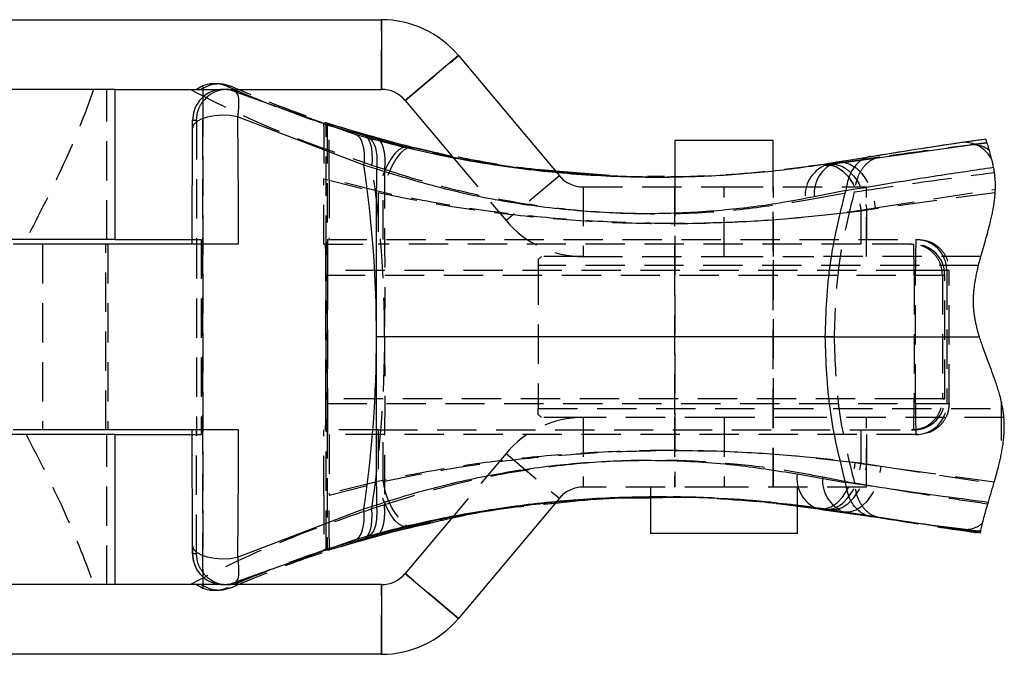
# Model space of a CAD drawing. Extents: x 35 to 398, y 5 to 289.
# Tile 3 of 10: x 162 to 194, y 9 to 30. Entities that reach past the tile are written whole.
import ezdxf

# ---------------------------------------------------------------- set-up
doc = ezdxf.new("R2010")
doc.units = 0
doc.linetypes.add('HIDDEN', pattern=[1.905, 1.27, -0.635])
doc.layers.get('0').update_dxf_attribs({"linetype": 'CONTINUOUS'})

msp = doc.modelspace()

# ---------------------------------------------------------------- linework, layer by layer
at = {"color": 7, "linetype": 'CONTINUOUS'}
for p, q in [((160.2224, 29.8357), (173.9624, 29.8357)), ((173.9624, 29.8357), (173.9624, 27.5857)), ((176.452, 28.6747), (174.7284, 27.2285)), ((176.452, 28.6747), (179.6024, 24.9203)), ((165.3634, 27.5857), (157.9516, 27.5857)), ((165.3634, 22.7357), (165.3634, 27.5857)), ((165.3634, 27.5857), (168.8592, 27.5857)), ((168.9634, 27.5857), (168.8592, 27.5857)), ((168.9634, 27.5857), (173.9624, 27.5857)), ((169.2481, 27.507), (173.1031, 26.142)), ((174.7284, 27.2285), (176.2589, 25.4045)), ((173.3924, 25.1401), (169.3144, 26.7024)), ((174.7794, 25.7073), (172.0934, 26.4599)), ((172.2852, 26.4599), (174.9559, 25.7073)), ((173.1031, 26.142), (173.5182, 26.0245)), ((183.4388, 25.9357), (183.4388, 24.7567)), ((186.6138, 25.9357), (183.4388, 25.9357)), ((186.6138, 24.9679), (186.6138, 25.9357)), ((189.2153, 25.2706), (192.9864, 25.7943)), ((173.8077, 25.007), (173.3924, 25.1401)), ((188.281, 25.1392), (188.4457, 25.1637)), ((188.6467, 25.2338), (189.767, 25.4194)), ((181.3386, 24.7992), (179.5834, 24.9429)), ((188.9597, 24.3181), (187.9413, 24.1145)), ((188.9571, 24.3048), (188.9597, 24.3181)), ((165.3634, 22.7357), (157.9516, 22.7357)), ((169.337, 22.5857), (162.0683, 22.5857)), ((165.3634, 22.7357), (167.85, 22.7357)), ((188.2945, 19.5857), (173.802, 19.5857)), ((188.2945, 19.5857), (193.2801, 19.5857)), ((169.337, 16.5857), (162.0683, 16.5857)), ((165.3634, 16.4357), (157.9516, 16.4357)), ((165.3634, 11.5857), (165.3634, 16.4357)), ((165.3634, 16.4357), (167.85, 16.4357)), ((187.3843, 15.1641), (188.9504, 14.8862)), ((188.9504, 14.8862), (188.9479, 14.8985)), ((182.6513, 14.4096), (182.6513, 13.2357)), ((169.3144, 12.469), (173.3924, 14.0312)), ((173.3924, 14.0312), (173.8077, 14.1643)), ((179.6, 14.2482), (176.452, 10.4966)), ((187.4013, 13.2357), (187.4013, 14.1097)), ((189.7862, 13.7775), (188.0537, 14.0322)), ((188.8797, 13.9376), (188.438, 14.0084)), ((176.2647, 13.7738), (174.7284, 11.9429)), ((192.9611, 13.2981), (190.0468, 13.7547)), ((172.0934, 12.7115), (174.7794, 13.4641)), ((174.9559, 13.4641), (172.2852, 12.7115)), ((173.5182, 13.1468), (173.1031, 13.0293)), ((187.4013, 13.2357), (182.6513, 13.2357)), ((193.3072, 13.2502), (192.9611, 13.2981)), ((173.1031, 13.0293), (169.2481, 11.6644)), ((174.7284, 11.9429), (176.452, 10.4966)), ((165.3634, 11.5857), (157.9516, 11.5857)), ((168.8592, 11.5857), (165.3634, 11.5857)), ((168.8592, 11.5857), (168.9634, 11.5857)), ((173.9624, 11.5857), (168.9634, 11.5857)), ((169.2481, 11.6644), (169.3731, 11.6644)), ((173.9624, 11.5857), (173.9624, 9.3357)), ((173.9624, 9.3357), (160.2224, 9.3357))]:
    msp.add_line(p, q, dxfattribs=at)
at = {"color": 7, "linetype": 'HIDDEN'}
for p, q in [((173.9624, 27.5857), (173.9624, 29.8357)), ((174.7284, 27.2285), (176.452, 28.6747)), ((168.1905, 27.6947), (167.9898, 27.5857)), ((168.1905, 27.6947), (168.1905, 27.5857)), ((168.6997, 27.768), (168.5675, 27.768)), ((169.0967, 27.6842), (168.9695, 27.6842)), ((165.0948, 22.7357), (165.0948, 27.5857)), ((169.3731, 27.507), (169.2481, 27.507)), ((168.1883, 11.9857), (168.1883, 27.1857)), ((168.1905, 27.3292), (168.1905, 11.8422)), ((167.8593, 26.5857), (167.989, 26.5857)), ((167.989, 26.5857), (167.989, 22.5857)), ((172.1744, 26.4599), (172.0934, 26.4599)), ((172.1744, 12.7115), (172.1744, 26.4599)), ((172.2043, 26.4599), (172.2043, 12.7115)), ((172.2852, 26.4599), (172.2043, 26.4599)), ((173.7563, 26.0245), (173.3435, 26.142)), ((192.7129, 25.8732), (188.6739, 25.2338)), ((193.4796, 25.9805), (192.7129, 25.8732)), ((192.9864, 25.7943), (193.5204, 25.8585)), ((173.6471, 25.1401), (174.0603, 25.007)), ((176.2589, 25.4045), (177.9857, 23.3466)), ((188.6739, 25.2338), (188.2367, 25.163)), ((188.281, 25.1392), (188.3085, 25.1392)), ((190.0579, 25.3938), (188.3085, 25.1392)), ((188.4457, 25.1637), (189.2153, 25.2706)), ((188.6739, 25.2338), (188.6467, 25.2338)), ((179.6024, 24.9203), (179.7093, 24.7929)), ((186.6138, 14.7357), (186.6138, 24.9679)), ((172.1044, 24.6896), (173.8532, 24.2482)), ((172.1044, 22.5857), (172.1044, 24.6896)), ((172.2742, 24.6896), (172.2742, 22.7357)), ((174.0139, 24.2482), (172.2742, 24.6896)), ((179.7093, 24.7929), (177.9857, 23.3466)), ((183.103, 24.7658), (182.5523, 24.7744)), ((182.8754, 24.7519), (182.9047, 24.7519)), ((183.0735, 24.7519), (183.1028, 24.7519)), ((183.4388, 24.7567), (183.4388, 14.7357)), ((173.8532, 24.2482), (173.8532, 22.5857)), ((174.0139, 22.7357), (174.0139, 24.2482)), ((180.4753, 24.4357), (180.4753, 22.1857)), ((180.4753, 24.4357), (185.0263, 24.4357)), ((183.4263, 24.4357), (183.4263, 22.1857)), ((185.0263, 22.1857), (185.0263, 24.4357)), ((185.0263, 24.4357), (189.6263, 24.4357)), ((186.6263, 22.1857), (186.6263, 24.4357)), ((187.6524, 24.0073), (189.2337, 24.2852)), ((189.2337, 24.2852), (189.2313, 24.2728)), ((189.6263, 22.1857), (189.6263, 24.4357)), ((193.7864, 24.248), (189.6354, 23.6802)), ((189.9101, 23.7544), (193.7915, 24.3597)), ((189.4472, 23.6806), (189.9101, 23.7544)), ((189.4472, 23.6806), (189.4472, 22.5857)), ((189.6354, 23.6802), (189.4536, 23.6558)), ((189.6354, 22.7357), (189.6354, 23.6802)), ((163.017, 22.5857), (163.017, 16.5857)), ((165.0634, 16.5857), (165.0634, 22.5857)), ((165.126, 22.5857), (165.126, 16.5857)), ((167.85, 22.7357), (167.9898, 22.7357)), ((167.9898, 22.7357), (167.9898, 16.4357)), ((167.9898, 22.7357), (168.1387, 22.7357)), ((172.1044, 22.5857), (173.8532, 22.5857)), ((172.2209, 22.7357), (191.2206, 22.7357)), ((189.4472, 22.5857), (173.8532, 22.5857)), ((191.0866, 22.5857), (189.4472, 22.5857)), ((191.0866, 22.5857), (191.1574, 22.5857)), ((191.2206, 22.7357), (191.2914, 22.7357)), ((179.0263, 22.0857), (179.1263, 22.1857)), ((179.0263, 22.0857), (179.0263, 21.8982)), ((180.4753, 22.1857), (179.1263, 22.1857)), ((180.4753, 22.1857), (185.0263, 22.1857)), ((183.4263, 22.1857), (183.4263, 16.9857)), ((185.0263, 22.1857), (187.9236, 22.1857)), ((186.6263, 16.9857), (186.6263, 22.1857)), ((193.3226, 22.1857), (187.9236, 22.1857)), ((172.2152, 21.7357), (172.2152, 17.4357)), ((191.2148, 21.7357), (172.2152, 21.7357)), ((179.0263, 21.8982), (179.0263, 17.2731)), ((193.2478, 21.8982), (179.0263, 21.8982)), ((192.2206, 21.7357), (191.2148, 21.7357)), ((191.2148, 17.4357), (191.2148, 21.7357)), ((192.2206, 21.7357), (192.2206, 17.4357)), ((192.2965, 21.7357), (192.2206, 21.7357)), ((192.2965, 17.4357), (192.2965, 21.7357)), ((172.1635, 17.5857), (172.1635, 21.5857)), ((172.1635, 21.5857), (191.1632, 21.5857)), ((191.1632, 21.5857), (192.1574, 21.5857)), ((191.1632, 21.5857), (191.1632, 17.5857)), ((192.1574, 21.5857), (192.0814, 21.5857)), ((192.0814, 21.5857), (192.0814, 17.5857)), ((192.1574, 17.5857), (192.1574, 21.5857)), ((188.5798, 19.5857), (174.065, 19.5857)), ((188.5798, 19.5857), (193.2801, 19.5857)), ((191.1632, 17.5857), (172.1635, 17.5857)), ((192.1574, 17.5857), (191.1632, 17.5857)), ((192.0814, 17.5857), (192.1574, 17.5857)), ((193.9808, 17.5153), (193.9808, 15.7897)), ((172.2152, 17.4357), (191.2148, 17.4357)), ((179.0263, 17.2731), (194.0301, 17.2731)), ((179.0263, 17.0857), (179.0263, 17.2731)), ((191.2148, 17.4357), (192.2206, 17.4357)), ((192.2206, 17.4357), (192.2965, 17.4357)), ((179.1263, 16.9857), (179.0263, 17.0857)), ((180.4753, 16.9857), (179.1263, 16.9857)), ((180.4753, 16.9857), (180.4753, 14.7357)), ((185.0263, 16.9857), (180.4753, 16.9857)), ((183.4263, 16.9857), (183.4263, 14.7357)), ((185.0263, 16.9857), (185.0263, 14.7357)), ((187.9236, 16.9857), (185.0263, 16.9857)), ((186.6263, 14.7357), (186.6263, 16.9857)), ((194.0676, 16.9857), (187.9236, 16.9857)), ((189.6263, 14.7357), (189.6263, 16.9857)), ((167.989, 12.5857), (167.989, 16.5857)), ((172.1044, 14.4817), (172.1044, 16.5857)), ((173.8532, 16.5857), (172.1044, 16.5857)), ((173.8532, 16.5857), (189.4472, 16.5857)), ((173.8532, 16.5857), (173.8532, 14.9231)), ((189.4472, 16.5857), (191.0866, 16.5857)), ((189.4472, 16.5857), (189.4472, 15.4912)), ((191.1574, 16.5857), (191.0866, 16.5857)), ((165.0948, 11.5857), (165.0948, 16.4357)), ((167.85, 16.4357), (167.9898, 16.4357)), ((167.9898, 16.4357), (168.1387, 16.4357)), ((191.2206, 16.4357), (172.2209, 16.4357)), ((172.2742, 16.4357), (172.2742, 14.4817)), ((174.0139, 14.9231), (174.0139, 16.4357)), ((189.6354, 15.4908), (189.6354, 16.4357)), ((191.2914, 16.4357), (191.2206, 16.4357)), ((177.9857, 15.8247), (176.2647, 13.7738)), ((177.9857, 15.8247), (179.7093, 14.3785)), ((189.4472, 15.4912), (189.267, 15.5156)), ((193.755, 14.8957), (189.4472, 15.4912)), ((189.6354, 15.4908), (190.103, 15.4169)), ((190.103, 15.4169), (193.7432, 14.8551)), ((189.243, 14.8533), (188.2142, 15.0568)), ((173.8532, 14.9231), (172.1044, 14.4817)), ((172.2742, 14.4817), (174.0139, 14.9231)), ((185.0263, 14.7357), (180.4753, 14.7357)), ((182.6513, 14.7357), (182.6513, 14.4096)), ((189.6263, 14.7357), (185.0263, 14.7357)), ((187.4013, 14.1097), (187.4013, 14.7357)), ((189.2404, 14.8666), (189.243, 14.8533)), ((179.7093, 14.3785), (179.6, 14.2482)), ((182.9048, 14.4194), (182.8754, 14.4194)), ((183.1028, 14.4194), (183.0736, 14.4194)), ((174.0603, 14.1643), (173.6471, 14.0312)), ((188.0813, 14.0322), (188.0537, 14.0322)), ((188.0813, 14.0322), (188.2444, 14.0076)), ((188.2444, 14.0076), (192.7383, 13.377)), ((188.8797, 13.9376), (188.9069, 13.9376)), ((190.0468, 13.7547), (188.8797, 13.9376)), ((188.9069, 13.9376), (190.0387, 13.7519)), ((192.7383, 13.377), (193.3186, 13.3065)), ((173.3435, 13.0293), (173.7563, 13.1468)), ((167.989, 12.5857), (167.8593, 12.5857)), ((172.0934, 12.7115), (172.1744, 12.7115)), ((172.2043, 12.7115), (172.2852, 12.7115)), ((176.452, 10.4966), (174.7284, 11.9429)), ((167.9898, 11.5857), (168.1905, 11.4766)), ((168.1905, 11.5857), (168.1905, 11.4766)), ((168.9695, 11.4871), (169.0967, 11.4871)), ((173.9624, 9.3357), (173.9624, 11.5857)), ((168.5675, 11.4033), (168.6997, 11.4033))]:
    msp.add_line(p, q, dxfattribs=at)
at = {"color": 8, "linetype": 'CONTINUOUS'}
for p, q in [((168.1905, 27.5857), (168.1905, 27.3292)), ((192.9611, 13.2981), (193.1427, 13.2945)), ((168.1905, 11.8422), (168.1905, 11.5857))]:
    msp.add_line(p, q, dxfattribs=at)
at = {"color": 7, "linetype": 'CONTINUOUS', "flags": 128}
for points in [[(169.3144, 26.7024), (169.074, 26.7396), (168.8193, 26.75), (168.5671, 26.7327), (168.3339, 26.689), (168.1348, 26.6216), (167.9829, 26.535), (167.8882, 26.4349), (167.8569, 26.3278)], [(169.3144, 26.7024), (169.324, 25.3601), (169.3315, 23.9853), (169.337, 22.5857)], [(167.8499, 22.5857), (167.8516, 23.8574), (167.8539, 25.107), (167.8569, 26.3278)], [(173.1031, 26.142), (173.1825, 26.1027), (173.2518, 26.0347), (173.3095, 25.9395), (173.3544, 25.819), (173.3857, 25.6757), (173.4026, 25.5125), (173.4049, 25.3327), (173.3924, 25.1401)], [(193.3072, 13.2502), (193.3079, 13.2538), (193.3177, 13.3021), (193.3186, 13.3065), (193.3265, 13.3441), (193.3366, 13.3912), (193.3471, 13.4382), (193.3579, 13.4853), (193.369, 13.5325), (193.3803, 13.5796), (193.3944, 13.6364), (193.4087, 13.6931), (193.4235, 13.7499), (193.4385, 13.8068), (193.4538, 13.8636), (193.4694, 13.9205), (193.4881, 13.9876), (193.5071, 14.0547), (193.5264, 14.1218), (193.5459, 14.1889), (193.5652, 14.2548), (193.5905, 14.3405), (193.616, 14.4262), (193.6416, 14.512), (193.6672, 14.5978), (193.6927, 14.6835), (193.7181, 14.7693), (193.7432, 14.8551), (193.755, 14.8957), (193.7712, 14.9519), (193.7873, 15.008), (193.8031, 15.0641), (193.8187, 15.1202), (193.8341, 15.1764), (193.8489, 15.2315), (193.8635, 15.2866), (193.8778, 15.3417), (193.8918, 15.3967), (193.9028, 15.4408), (193.9135, 15.4848), (193.924, 15.5289), (193.9342, 15.5729), (193.9442, 15.6169), (193.9538, 15.6601), (193.9631, 15.7033), (193.9721, 15.7465), (193.9808, 15.7897), (193.9891, 15.8319), (193.997, 15.8742), (194.0047, 15.9164), (194.0121, 15.9586), (194.0191, 16.0009), (194.0256, 16.0423), (194.0319, 16.0837), (194.0378, 16.1251), (194.0433, 16.1665), (194.048, 16.2035), (194.0524, 16.2404), (194.0564, 16.2773), (194.0602, 16.3142), (194.0636, 16.3511), (194.0668, 16.3879), (194.0696, 16.4248), (194.0721, 16.4616), (194.074, 16.4946), (194.0757, 16.5276), (194.077, 16.5605), (194.0781, 16.5935), (194.0789, 16.6264), (194.0795, 16.6587), (194.0797, 16.691), (194.0796, 16.7233), (194.0792, 16.7556), (194.0786, 16.7885), (194.0776, 16.8214), (194.0762, 16.8543), (194.0746, 16.8872), (194.0726, 16.92), (194.0703, 16.9529), (194.0676, 16.9857), (194.0647, 17.0179), (194.0614, 17.0502), (194.0578, 17.0824), (194.0539, 17.1146), (194.0496, 17.1468), (194.0452, 17.1784), (194.0404, 17.21), (194.0354, 17.2416), (194.0301, 17.2731), (194.024, 17.3078), (194.0176, 17.3424), (194.0108, 17.377), (194.0037, 17.4116), (193.9964, 17.4462), (193.9887, 17.4808), (193.9808, 17.5153), (193.972, 17.5524), (193.9629, 17.5895), (193.9535, 17.6266), (193.9438, 17.6637), (193.9338, 17.7007), (193.9235, 17.7378), (193.9111, 17.7814), (193.8984, 17.825), (193.8853, 17.8686), (193.8719, 17.9122), (193.8565, 17.9613), (193.8407, 18.0104), (193.8245, 18.0595), (193.8081, 18.1086), (193.7914, 18.1577), (193.7744, 18.2067), (193.7541, 18.2645), (193.7334, 18.3222), (193.7125, 18.38), (193.6914, 18.4377), (193.6609, 18.5201), (193.6302, 18.6026), (193.5992, 18.6849), (193.5682, 18.7673), (193.5373, 18.8497), (193.5153, 18.9085), (193.4934, 18.9674), (193.4716, 19.0262), (193.45, 19.0851), (193.4287, 19.1439), (193.4077, 19.2028), (193.3869, 19.2616), (193.3708, 19.3079), (193.355, 19.3542), (193.3395, 19.4004), (193.3242, 19.4467), (193.3091, 19.493), (193.2944, 19.5393), (193.2801, 19.5857), (193.2687, 19.6231), (193.2576, 19.6605), (193.2467, 19.698), (193.2361, 19.7354), (193.2258, 19.7729), (193.2157, 19.8104), (193.2065, 19.8457), (193.1975, 19.8811), (193.1888, 19.9164), (193.1804, 19.9518), (193.1723, 19.9872), (193.1644, 20.0226), (193.1569, 20.058), (193.1497, 20.0935), (193.1428, 20.1289), (193.1362, 20.1644), (193.1301, 20.1992), (193.1243, 20.2341), (193.1189, 20.269), (193.1138, 20.3038), (193.1098, 20.3335), (193.106, 20.3631), (193.1025, 20.3927), (193.0992, 20.4224), (193.0963, 20.452), (193.0936, 20.4817), (193.0913, 20.5097), (193.0893, 20.5377), (193.0876, 20.5657), (193.0861, 20.5937), (193.0849, 20.6218), (193.0839, 20.6531), (193.0832, 20.6844), (193.0828, 20.7157), (193.0827, 20.7471), (193.0829, 20.7784), (193.0834, 20.8098), (193.0843, 20.8412), (193.0854, 20.8726), (193.087, 20.9084), (193.089, 20.9443), (193.0914, 20.9801), (193.0941, 21.016), (193.0971, 21.0519), (193.1004, 21.0872), (193.1041, 21.1225), (193.108, 21.1578), (193.1123, 21.1931), (193.1169, 21.2291), (193.1218, 21.2652), (193.127, 21.3013), (193.1325, 21.3373), (193.1383, 21.3734), (193.1443, 21.4096), (193.1506, 21.4457), (193.1583, 21.4878), (193.1663, 21.53), (193.1746, 21.5722), (193.1832, 21.6144), (193.1921, 21.6567), (193.2012, 21.6989), (193.2124, 21.7487), (193.2239, 21.7985), (193.2357, 21.8484), (193.2478, 21.8982), (193.2622, 21.9557), (193.2768, 22.0131), (193.2918, 22.0706), (193.3071, 22.1281), (193.3226, 22.1857), (193.3427, 22.2588), (193.3631, 22.332), (193.3836, 22.4052), (193.4044, 22.4785), (193.4253, 22.5517), (193.4462, 22.625), (193.4671, 22.6982), (193.4861, 22.7654), (193.5051, 22.8326), (193.5238, 22.8998), (193.5423, 22.9669), (193.5606, 23.0341), (193.5785, 23.1013), (193.5933, 23.1577), (193.6078, 23.2141), (193.622, 23.2706), (193.6358, 23.327), (193.6464, 23.3713), (193.6567, 23.4156), (193.6668, 23.4599), (193.6766, 23.5042), (193.6851, 23.5437), (193.6934, 23.5833), (193.7014, 23.6228), (193.7091, 23.6624), (193.7166, 23.7019), (193.7238, 23.7414), (193.7307, 23.7809), (193.7373, 23.8204), (193.7436, 23.8603), (193.7496, 23.9003), (193.7553, 23.9402), (193.7606, 23.9802), (193.7656, 24.0201), (193.7701, 24.06), (193.7741, 24.0976), (193.7777, 24.1352), (193.781, 24.1728), (193.7839, 24.2104), (193.7864, 24.248), (193.788, 24.2759), (193.7894, 24.3039), (193.7906, 24.3318), (193.7915, 24.3597), (193.7924, 24.3937), (193.7929, 24.4276), (193.7931, 24.4615), (193.7929, 24.4954), (193.7923, 24.5293), (193.7914, 24.5626), (193.7901, 24.5959), (193.7885, 24.6292), (193.7865, 24.6624), (193.784, 24.6963), (193.7812, 24.7302), (193.778, 24.7641), (193.7744, 24.798), (193.7705, 24.8319), (193.7662, 24.8657), (193.7616, 24.8996), (193.7569, 24.9313), (193.752, 24.9631), (193.7468, 24.9949), (193.7413, 25.0266), (193.7355, 25.0583), (193.7285, 25.0949), (193.7212, 25.1315), (193.7136, 25.168), (193.7056, 25.2045), (193.6974, 25.241), (193.6888, 25.2775), (193.68, 25.314), (193.6695, 25.3557), (193.6587, 25.3974), (193.6476, 25.4391), (193.6362, 25.4807), (193.6245, 25.5223), (193.6124, 25.564), (193.6001, 25.6056), (193.585, 25.6558), (193.5694, 25.706), (193.5536, 25.7562), (193.5375, 25.8064), (193.5211, 25.8566), (193.5204, 25.8585), (193.5002, 25.9195), (193.4796, 25.9805), (193.4784, 25.9841)], [(167.8569, 12.8435), (167.8539, 14.0643), (167.8516, 15.3139), (167.8499, 16.5857)], [(169.337, 16.5857), (169.3315, 15.186), (169.324, 13.8112), (169.3144, 12.469)], [(173.1031, 13.0293), (173.1825, 13.0687), (173.2518, 13.1367), (173.3095, 13.2319), (173.3544, 13.3523), (173.3857, 13.4956), (173.4026, 13.6588), (173.4049, 13.8386), (173.3924, 14.0312)], [(167.8569, 12.8435), (167.8882, 12.7364), (167.9829, 12.6363), (168.1348, 12.5497), (168.3339, 12.4824), (168.5671, 12.4386), (168.8193, 12.4214), (169.074, 12.4317), (169.3144, 12.469)]]:
    msp.add_lwpolyline(points, dxfattribs=at)
at = {"color": 7, "linetype": 'HIDDEN', "flags": 128}
for points in [[(167.9358, 26.9694), (167.8894, 26.8295), (167.8593, 26.5857)], [(173.3435, 26.142), (173.4252, 26.1027), (173.4966, 26.0347), (173.5564, 25.9395), (173.6033, 25.819), (173.6364, 25.6757), (173.6549, 25.5125), (173.6585, 25.3327), (173.6471, 25.1401)], [(174.7794, 25.7073), (174.6587, 25.7033), (174.5283, 25.6368), (174.3937, 25.5106), (174.2607, 25.3301), (174.1351, 25.1032), (174.0221, 24.8394), (173.9268, 24.5503), (173.8532, 24.2482)], [(174.9559, 25.7073), (174.8319, 25.7033), (174.6984, 25.6368), (174.5609, 25.5106), (174.4255, 25.3301), (174.2979, 25.1032), (174.1836, 24.8394), (174.0876, 24.5503), (174.0139, 24.2482)], [(188.2367, 25.163), (188.4413, 25.1614), (188.647, 25.0956), (188.8448, 24.9683), (189.0262, 24.7851), (189.1833, 24.5539), (189.3091, 24.2847), (189.3984, 23.9894), (189.4472, 23.6806)], [(188.281, 25.1392), (188.4787, 25.1363), (188.6775, 25.0694), (188.8687, 24.9416), (189.0442, 24.7581), (189.1963, 24.5271), (189.3185, 24.2585), (189.4055, 23.9638), (189.4536, 23.6558)], [(188.4457, 25.1637), (188.6473, 25.1612), (188.8498, 25.0946), (189.0443, 24.9669), (189.2226, 24.7835), (189.3768, 24.5523), (189.5003, 24.2834), (189.5878, 23.9885), (189.6354, 23.6802)], [(188.6739, 25.2338), (188.8808, 25.2349), (189.0896, 25.171), (189.291, 25.0449), (189.4762, 24.8622), (189.637, 24.6308), (189.7665, 24.361), (189.8589, 24.0645), (189.9101, 23.7544)], [(168.1387, 22.7357), (168.1402, 20.64), (168.1402, 18.5313), (168.1387, 16.4357)], [(188.0813, 14.0322), (188.2817, 14.0351), (188.4831, 14.1019), (188.6767, 14.2298), (188.8542, 14.4132), (189.008, 14.6442), (189.1314, 14.9129), (189.219, 15.2076), (189.267, 15.5156)], [(188.2444, 14.0076), (188.4487, 14.0101), (188.6537, 14.0767), (188.8507, 14.2045), (189.0309, 14.3879), (189.1868, 14.619), (189.3114, 14.8879), (189.3995, 15.1829), (189.4472, 15.4912)], [(188.438, 14.0084), (188.6399, 14.0099), (188.843, 14.0757), (189.0385, 14.2031), (189.2178, 14.3863), (189.3733, 14.6175), (189.498, 14.8866), (189.5867, 15.182), (189.6354, 15.4908)], [(188.8797, 13.9376), (189.084, 13.9365), (189.2901, 14.0004), (189.4891, 14.1265), (189.6723, 14.3092), (189.8315, 14.5405), (189.9599, 14.8104), (190.0517, 15.1068), (190.103, 15.4169)], [(174.7794, 13.4641), (174.6587, 13.4681), (174.5283, 13.5346), (174.3937, 13.6608), (174.2607, 13.8412), (174.1351, 14.0682), (174.0221, 14.3319), (173.9268, 14.621), (173.8532, 14.9231)], [(173.3435, 13.0293), (173.4252, 13.0687), (173.4966, 13.1367), (173.5564, 13.2319), (173.6033, 13.3523), (173.6364, 13.4956), (173.6549, 13.6588), (173.6585, 13.8386), (173.6471, 14.0312)], [(193.1427, 13.2945), (193.1775, 13.299), (193.3265, 13.3441)], [(167.8593, 12.5857), (167.8894, 12.3419), (167.9562, 12.1562)]]:
    msp.add_lwpolyline(points, dxfattribs=at)
at = {"color": 8, "linetype": 'CONTINUOUS', "flags": 128}
msp.add_lwpolyline([(174.9559, 13.4641), (174.8319, 13.4681), (174.7454, 13.5046)], dxfattribs=at)
at = {"color": 7, "linetype": 'CONTINUOUS'}
for centre, radius, start, end in [((173.9624, 26.5857), 3.25, 39.99997, 90.00001), ((168.8592, 26.5857), 1, 67.11453, 157.43533), ((173.9623, 26.5857), 1, 40.00016, 89.99977), ((136.4335, 19.6223), 37.3685, 359.94389, 8.49134), ((189.0241, 24.214), 1.0873, 110.30863, 185.25037), ((136.4335, 19.5491), 37.3685, 351.50866, 0.05611), ((188.4535, 15.0325), 1.0773, 172.98456, 248.21753), ((168.8592, 12.5856), 1, 205.43168, 292.88547), ((173.9623, 12.5857), 1, 270.00023, 319.99984), ((168.9855, 12.5792), 0.9935, 270.0021, 292.96104), ((173.9624, 12.5857), 3.25, 269.99999, 320.00003)]:
    msp.add_arc(centre, radius, start, end, dxfattribs=at)
at = {"color": 7, "linetype": 'HIDDEN'}
for centre, radius, start, end in [((168.5675, 26.7614), 1.0066, 66.45746, 111.99393), ((183.0307, 59.949), 35.1956, 246.45218, 252.08495), ((168.9854, 26.5912), 0.9944, 67.05867, 143.28686), ((182.947, 59.5516), 34.801, 247.04266, 251.96788), ((192.7642, 24.8461), 1.0284, 27.06363, 92.8595), ((193.0728, 24.9829), 0.816, 49.73706, 96.07141), ((137.4195, 19.6218), 36.6454, 359.94354, 8.66094), ((188.7188, 24.1452), 1.0753, 112.42684, 187.37227), ((180.4753, 25.4357), 1, 219.9999, 270.00015), ((180.4753, 25.4357), 3.25, 219.99997, 270.00004), ((128.5252, 21.8355), 43.639, 359.67199, 0.98499), ((215.8681, 21.9857), 43.6537, 179.01556, 180.32811), ((191.1574, 21.5857), 1, 359.99957, 89.99948), ((147.5082, 21.8354), 43.6557, 359.67224, 0.98473), ((234.8327, 21.9858), 43.6185, 179.01492, 180.32854), ((191.2206, 21.7357), 1, 359.99956, 89.99949), ((137.4195, 19.5496), 36.6454, 351.33906, 0.05646), ((128.5252, 17.3358), 43.639, 359.01501, 0.32801), ((191.1574, 17.5857), 1, 270.00052, 0.00043), ((147.5082, 17.3359), 43.6557, 359.01527, 0.32776), ((215.8681, 17.1857), 43.6537, 179.67189, 180.98444), ((234.8327, 17.1856), 43.6185, 179.67146, 180.98508), ((191.2206, 17.4357), 1, 270.00051, 0.00044), ((180.4753, 13.7357), 3.25, 89.99996, 140.00003), ((189.2933, 14.9507), 1.0843, 174.38316, 249.12441), ((176.2878, 15.1979), 2.2905, 186.88863, 227.67012), ((180.4753, 13.7357), 1, 89.99985, 140.0001), ((192.8361, 14.1858), 0.8147, 263.10793, 311.91853), ((183.0307, -20.7777), 35.1956, 107.91505, 113.54782), ((182.947, -20.3802), 34.801, 108.03212, 112.95734), ((168.986, 12.5811), 0.9955, 216.73951, 269.97029), ((168.5675, 12.4099), 1.0066, 248.00607, 293.54254)]:
    msp.add_arc(centre, radius, start, end, dxfattribs=at)
for points, knots in [([(168.1286, 27.5857), (168.2505, 27.6517), (168.5476, 27.8127), (168.914, 27.7647), (169.0955, 27.6848), (169.0967, 27.6842)], [0, 0, 0, 0, 0.4084394, 0.9959306, 1, 1, 1, 1]), ([(173.3435, 26.142), (172.6334, 26.3613), (171.1927, 26.8063), (169.802, 27.3888), (169.0967, 27.6842)], [0, 0, 0, 0, 0.4929041, 1, 1, 1, 1]), ([(164.6642, 27.5857), (164.6599, 27.5733), (164.3754, 26.7577), (163.7091, 25.1102), (162.9027, 23.5447), (162.486, 22.7357)], [0, 0, 0, 0, 0.0073788, 0.487063, 1, 1, 1, 1]), ([(167.7908, 27.5857), (167.9035, 27.5269), (168.9053, 27.0045), (170.828, 26.1059), (172.7121, 25.4604), (173.6471, 25.1401)], [0, 0, 0, 0, 0.06003262, 0.53354858, 1, 1, 1, 1]), ([(167.989, 26.5857), (167.9977, 26.6854), (168.0147, 26.8815), (168.1111, 27.0783), (168.1778, 27.171), (168.1883, 27.1857)], [0, 0, 0, 0, 0.4652779, 0.9154041, 1, 1, 1, 1]), ([(167.8569, 26.3278), (167.8569, 26.342), (167.857, 26.3939), (167.8577, 26.4714), (167.8576, 26.5432), (167.8589, 26.5772), (167.8593, 26.5857)], [0, 0, 0, 0, 0.1650798, 0.60337, 0.9017969, 1, 1, 1, 1]), ([(172.0934, 26.4599), (172.095, 26.4086), (172.1001, 26.2427), (172.1008, 25.8985), (172.1039, 25.4034), (172.1043, 24.9793), (172.1044, 24.7333), (172.1044, 24.6896)], [0, 0, 0, 0, 0.0869364, 0.2812805, 0.5831569, 0.9259442, 1, 1, 1, 1]), ([(172.2742, 24.6896), (172.2743, 24.8641), (172.2746, 25.1932), (172.2756, 25.6587), (172.279, 26.0463), (172.2789, 26.3073), (172.284, 26.4319), (172.2852, 26.4599)], [0, 0, 0, 0, 0.2955912, 0.5577713, 0.7887651, 0.9525171, 1, 1, 1, 1]), ([(179.5834, 24.9429), (179.4108, 24.956), (178.4971, 25.0257), (176.8615, 25.298), (175.0933, 25.6642), (174.0679, 25.9405), (173.7562, 26.0245)], [0, 0, 0, 0, 0.0874617, 0.4631842, 0.836833, 1, 1, 1, 1]), ([(173.7563, 26.0245), (173.8121, 25.9933), (173.9405, 25.9215), (174.0331, 25.6743), (174.0816, 25.3672), (174.0678, 25.1341), (174.0603, 25.007)], [0, 0, 0, 0, 0.1658138, 0.381905, 0.6628579, 1, 1, 1, 1]), ([(193.5211, 25.8566), (193.3344, 25.8338), (192.1783, 25.6926), (191.025, 25.5301), (190.0579, 25.3938)], [0, 0, 0, 0, 0.16148045, 1, 1, 1, 1]), ([(188.2367, 25.163), (187.7569, 25.0944), (186.7384, 24.9489), (185.0582, 24.8039), (183.1452, 24.7323), (181.0957, 24.7777), (179.0171, 24.9499), (176.916, 25.2398), (175.5089, 25.5476), (174.7794, 25.7073)], [0, 0, 0, 0, 0.1072863, 0.227718, 0.3731668, 0.5308979, 0.6812271, 0.8347235, 1, 1, 1, 1]), ([(174.9559, 25.7073), (175.5974, 25.5666), (176.9277, 25.2748), (178.4772, 25.0298), (179.3835, 24.9554), (179.5869, 24.9387)], [0, 0, 0, 0, 0.4193679, 0.8696971, 1, 1, 1, 1]), ([(190.0579, 25.3938), (190.048, 25.3923), (189.9777, 25.3812), (189.7896, 25.3197), (189.5289, 25.1079), (189.3136, 24.7346), (189.2613, 24.4403), (189.2337, 24.2852)], [0, 0, 0, 0, 0.0203247, 0.1445303, 0.3967091, 0.6820031, 1, 1, 1, 1]), ([(174.0598, 25.0042), (174.3462, 24.9118), (175.2821, 24.61), (176.9309, 24.1843), (179.0128, 23.8049), (181.1614, 23.5877), (183.3431, 23.5458), (185.5185, 23.6699), (186.9515, 23.8965), (187.6524, 24.0073)], [0, 0, 0, 0, 0.0655471, 0.214205, 0.370549, 0.5261393, 0.6840947, 0.84551, 1, 1, 1, 1]), ([(174.0603, 25.0056), (174.0625, 24.0907), (174.067, 22.284), (174.0656, 20.4774), (174.065, 19.5857)], [0, 0, 0, 0, 0.5064037, 1, 1, 1, 1]), ([(189.2313, 24.2728), (190.2171, 24.418), (191.7254, 24.6402), (193.2377, 24.8328), (193.7616, 24.8996)], [0, 0, 0, 0, 0.6536162, 1, 1, 1, 1]), ([(173.8532, 24.2482), (174.6989, 24.0815), (176.3204, 23.762), (178.7535, 23.461), (181.1467, 23.2793), (183.5321, 23.2331), (185.7403, 23.3042), (187.7016, 23.457), (188.8828, 23.6083), (189.4472, 23.6806)], [0, 0, 0, 0, 0.1648422, 0.3160691, 0.468667, 0.6238186, 0.7722257, 0.8911649, 1, 1, 1, 1]), ([(189.4536, 23.6558), (188.9364, 23.5916), (187.7196, 23.4405), (185.7449, 23.2963), (183.4808, 23.2308), (181.1044, 23.2908), (178.6861, 23.4799), (176.3145, 23.791), (174.7708, 24.0978), (174.0139, 24.2482)], [0, 0, 0, 0, 0.1006846, 0.2368893, 0.3823896, 0.5381822, 0.6959596, 0.8509081, 1, 1, 1, 1]), ([(189.2313, 24.2728), (189.0427, 23.5059), (188.6641, 21.966), (188.608, 20.3812), (188.5798, 19.5857)], [0, 0, 0, 0, 0.4980169, 1, 1, 1, 1]), ([(192.0814, 21.5857), (192.0743, 21.6763), (192.0605, 21.8525), (191.9454, 22.1165), (191.7387, 22.3684), (191.4319, 22.5526), (191.1941, 22.5754), (191.0866, 22.5857)], [0, 0, 0, 0, 0.1737641, 0.3378681, 0.5444405, 0.7939093, 1, 1, 1, 1]), ([(191.2914, 22.7357), (191.419, 22.7216), (191.6735, 22.6935), (191.9814, 22.489), (192.1781, 22.2345), (192.2799, 21.9796), (192.2913, 21.8127), (192.2965, 21.7357)], [0, 0, 0, 0, 0.2428594, 0.4843433, 0.681227, 0.8529248, 1, 1, 1, 1]), ([(174.065, 19.5857), (174.0656, 18.6939), (174.067, 16.8873), (174.0625, 15.0807), (174.0603, 14.1658)], [0, 0, 0, 0, 0.4935962, 1, 1, 1, 1]), ([(188.5798, 19.5857), (188.6079, 18.7904), (188.6644, 17.1944), (189.048, 15.6443), (189.2404, 14.8666)], [0, 0, 0, 0, 0.4983323, 1, 1, 1, 1]), ([(191.0866, 16.5857), (191.213, 16.5998), (191.4653, 16.628), (191.7699, 16.8327), (191.9643, 17.0872), (192.065, 17.3419), (192.0762, 17.5087), (192.0814, 17.5857)], [0, 0, 0, 0, 0.2417138, 0.4826773, 0.6798182, 0.852179, 1, 1, 1, 1]), ([(192.2965, 17.4357), (192.2894, 17.345), (192.2754, 17.1687), (192.1589, 16.9045), (191.9497, 16.6525), (191.6398, 16.4687), (191.4, 16.446), (191.2914, 16.4357)], [0, 0, 0, 0, 0.1728979, 0.3364124, 0.5427888, 0.7929131, 1, 1, 1, 1]), ([(162.486, 16.4357), (162.8974, 15.6373), (163.704, 14.0719), (164.3715, 12.4248), (164.6599, 11.598), (164.6642, 11.5857)], [0, 0, 0, 0, 0.50627, 0.9926211, 1, 1, 1, 1]), ([(189.267, 15.5156), (188.7542, 15.5798), (187.5459, 15.7311), (185.5826, 15.8752), (183.3272, 15.9405), (180.9552, 15.8804), (178.537, 15.6912), (176.1612, 15.38), (174.6131, 15.0735), (173.8532, 14.9231)], [0, 0, 0, 0, 0.1000284, 0.2356452, 0.380824, 0.5365807, 0.6946173, 0.8501088, 1, 1, 1, 1]), ([(174.0139, 14.9231), (174.8564, 15.0899), (176.4734, 15.4098), (178.9023, 15.7106), (181.296, 15.8922), (183.6864, 15.9383), (185.9033, 15.867), (187.8764, 15.7141), (189.0663, 15.563), (189.6354, 15.4908)], [0, 0, 0, 0, 0.1639644, 0.3146794, 0.4670335, 0.6222314, 0.7709814, 0.8904451, 1, 1, 1, 1]), ([(188.2142, 15.0568), (187.8751, 15.1213), (186.9265, 15.3016), (185.2902, 15.5092), (183.2251, 15.6289), (180.9711, 15.5767), (178.6297, 15.3137), (176.3011, 14.8565), (174.8054, 14.3966), (174.0598, 14.1673)], [0, 0, 0, 0, 0.0721931, 0.2019414, 0.3446492, 0.5045276, 0.6728721, 0.8369248, 1, 1, 1, 1]), ([(193.5459, 14.1889), (193.1088, 14.2519), (191.6708, 14.4593), (190.2378, 14.6994), (189.2404, 14.8666)], [0, 0, 0, 0, 0.3039567, 1, 1, 1, 1]), ([(190.0387, 13.7519), (190.0289, 13.7537), (189.9644, 13.7651), (189.7837, 13.8258), (189.5294, 14.0332), (189.3183, 14.4057), (189.269, 14.6986), (189.243, 14.8533)], [0, 0, 0, 0, 0.0204367, 0.135333, 0.3897042, 0.6778469, 1, 1, 1, 1]), ([(172.1044, 14.4817), (172.1043, 14.3073), (172.104, 13.9781), (172.103, 13.5127), (172.0996, 13.125), (172.0997, 12.864), (172.0946, 12.7395), (172.0934, 12.7115)], [0, 0, 0, 0, 0.29559113, 0.55777123, 0.78876508, 0.95251709, 1, 1, 1, 1]), ([(172.2852, 12.7115), (172.2836, 12.7627), (172.2785, 12.9287), (172.2778, 13.2728), (172.2747, 13.7679), (172.2743, 14.192), (172.2742, 14.438), (172.2742, 14.4817)], [0, 0, 0, 0, 0.0869364, 0.2812805, 0.5831569, 0.9259442, 1, 1, 1, 1]), ([(181.2212, 14.3703), (180.546, 14.3228), (179.1802, 14.2267), (177.0857, 13.9305), (175.6826, 13.6232), (174.9559, 13.4641)], [0, 0, 0, 0, 0.3203251, 0.647946, 1, 1, 1, 1]), ([(188.438, 14.0084), (187.9539, 14.0772), (186.9276, 14.223), (185.2369, 14.3632), (183.7784, 14.4356), (182.8676, 14.4089), (182.6164, 14.4015)], [0, 0, 0, 0, 0.2510297, 0.5321764, 0.8709945, 1, 1, 1, 1]), ([(182.6513, 14.3944), (182.9876, 14.4045), (184.0352, 14.436), (185.7625, 14.3327), (187.5119, 14.1577), (188.5454, 13.9946), (188.9069, 13.9376)], [0, 0, 0, 0, 0.1606486, 0.500385, 0.8252391, 1, 1, 1, 1]), ([(182.9048, 14.4166), (182.9375, 14.4175), (183.61, 14.4369), (184.8954, 14.3705), (186.5897, 14.2409), (187.6388, 14.0941), (188.0813, 14.0322)], [0, 0, 0, 0, 0.0188587, 0.3884765, 0.7420715, 1, 1, 1, 1]), ([(173.6471, 14.0312), (172.7232, 13.715), (170.8389, 13.07), (168.9157, 12.1723), (167.9035, 11.6444), (167.7908, 11.5857)], [0, 0, 0, 0, 0.4609074, 0.9399674, 1, 1, 1, 1]), ([(173.7563, 13.1468), (173.7571, 13.1471), (173.7597, 13.1478), (173.768, 13.1503), (173.7971, 13.1608), (173.8587, 13.1965), (173.9487, 13.2993), (174.0254, 13.4874), (174.0633, 13.719), (174.0706, 13.9326), (174.0644, 14.0705), (174.0611, 14.1385), (174.0596, 14.1579), (174.06, 14.1636), (174.0601, 14.1642)], [0, 0, 0, 0, 0.0023707, 0.0070293, 0.0232481, 0.0845858, 0.1942712, 0.380188, 0.6174855, 0.8164397, 0.9485551, 0.9847924, 0.9981846, 1, 1, 1, 1]), ([(175.4466, 13.5544), (175.6637, 13.6079), (176.7118, 13.8661), (178.0935, 14.0935), (179.2614, 14.1935), (179.5767, 14.2205)], [0, 0, 0, 0, 0.1602069, 0.7732694, 1, 1, 1, 1]), ([(190.0387, 13.7519), (191.007, 13.5964), (192.0955, 13.4216), (193.1874, 13.2705), (193.3079, 13.2538)], [0, 0, 0, 0, 0.8896305, 1, 1, 1, 1]), ([(167.8593, 12.5857), (167.8589, 12.5941), (167.8576, 12.6282), (167.8577, 12.7), (167.857, 12.7775), (167.8569, 12.8293), (167.8569, 12.8435)], [0, 0, 0, 0, 0.0982031, 0.39663, 0.8349202, 1, 1, 1, 1]), ([(169.0967, 11.4871), (169.7975, 11.7807), (171.1882, 12.3634), (172.6288, 12.8085), (173.3435, 13.0293)], [0, 0, 0, 0, 0.5039026, 1, 1, 1, 1]), ([(168.1883, 11.9857), (168.1338, 12.0718), (168.0181, 12.2549), (167.9991, 12.4712), (167.989, 12.5857)], [0, 0, 0, 0, 0.4705129, 1, 1, 1, 1]), ([(169.0967, 11.4871), (169.0955, 11.4866), (168.914, 11.4067), (168.5476, 11.3587), (168.2505, 11.5196), (168.1286, 11.5857)], [0, 0, 0, 0, 0.0040694, 0.5915606, 1, 1, 1, 1])]:
    msp.add_open_spline(points, degree=3, knots=knots, dxfattribs=at)
at = {"color": 7, "linetype": 'CONTINUOUS'}
for points, knots in [([(169.2481, 27.507), (169.2752, 27.4725), (169.3539, 27.3725), (169.3468, 27.1222), (169.3392, 26.8938), (169.3197, 26.743), (169.3144, 26.7024)], [0, 0, 0, 0, 0.15548155, 0.45126675, 0.85221815, 1, 1, 1, 1]), ([(173.5181, 26.0245), (173.5263, 26.0223), (174.3035, 25.8075), (175.9231, 25.4195), (178.3776, 25.0116), (180.9046, 24.7774), (183.2929, 24.7279), (185.5234, 24.8329), (187.2624, 25.0141), (188.2883, 25.1769), (188.6467, 25.2338)], [0, 0, 0, 0, 0.0016725, 0.1584555, 0.3269437, 0.4901608, 0.6567133, 0.7959055, 0.9287036, 1, 1, 1, 1]), ([(173.5182, 26.0245), (173.519, 26.0243), (173.5214, 26.0235), (173.5296, 26.021), (173.5579, 26.0105), (173.6179, 25.9746), (173.705, 25.8714), (173.7783, 25.6834), (173.8136, 25.4521), (173.8193, 25.2387), (173.8123, 25.1009), (173.8087, 25.0328), (173.8071, 25.0135), (173.8075, 25.0078), (173.8075, 25.0071)], [0, 0, 0, 0, 0.0023066, 0.0068613, 0.0227495, 0.083055, 0.1916933, 0.3773613, 0.6154595, 0.8154219, 0.9482696, 0.9847098, 0.9981754, 1, 1, 1, 1]), ([(189.767, 25.4194), (190.7258, 25.5742), (191.9613, 25.7736), (193.2009, 25.9456), (193.4784, 25.9841)], [0, 0, 0, 0, 0.7761226, 1, 1, 1, 1]), ([(189.767, 25.4194), (189.7571, 25.4177), (189.6918, 25.4063), (189.5092, 25.3457), (189.2517, 25.1388), (189.037, 24.7663), (188.9864, 24.4728), (188.9597, 24.3181)], [0, 0, 0, 0, 0.02057355, 0.13617636, 0.39137048, 0.67915555, 1, 1, 1, 1]), ([(173.802, 19.5857), (173.8031, 20.4774), (173.8053, 22.284), (173.8069, 24.0906), (173.8077, 25.0055)], [0, 0, 0, 0, 0.4935967, 1, 1, 1, 1]), ([(187.9413, 24.1145), (187.605, 24.05), (186.654, 23.8676), (185.0267, 23.6628), (182.9553, 23.5405), (180.7152, 23.5991), (178.3627, 23.8607), (176.0452, 24.32), (174.5449, 24.7786), (173.8072, 25.004)], [0, 0, 0, 0, 0.0717252, 0.202814, 0.3431995, 0.5060107, 0.6715461, 0.8385045, 1, 1, 1, 1]), ([(193.7355, 25.0583), (193.1308, 24.9708), (191.5348, 24.7397), (189.9447, 24.4714), (188.9571, 24.3048)], [0, 0, 0, 0, 0.3789206, 1, 1, 1, 1]), ([(188.2945, 19.5857), (188.3227, 20.381), (188.3793, 21.9771), (188.7641, 23.5271), (188.9571, 24.3048)], [0, 0, 0, 0, 0.4983034, 1, 1, 1, 1]), ([(173.8077, 14.1658), (173.8069, 15.0807), (173.8053, 16.8873), (173.8031, 18.6939), (173.802, 19.5857)], [0, 0, 0, 0, 0.5064032, 1, 1, 1, 1]), ([(188.9479, 14.8985), (188.7588, 15.6654), (188.3791, 17.2051), (188.3227, 18.7901), (188.2945, 19.5857)], [0, 0, 0, 0, 0.4980455, 1, 1, 1, 1]), ([(173.8072, 14.1672), (174.0949, 14.2595), (175.0423, 14.5638), (176.6961, 14.9869), (178.7914, 15.37), (180.9312, 15.5817), (183.1204, 15.6263), (185.2753, 15.4983), (186.7005, 15.2725), (187.3843, 15.1641)], [0, 0, 0, 0, 0.0658853, 0.2170137, 0.3718908, 0.5300339, 0.6854128, 0.8490751, 1, 1, 1, 1]), ([(188.9479, 14.8985), (189.9239, 14.7534), (191.4611, 14.5248), (193.0025, 14.327), (193.5652, 14.2548)], [0, 0, 0, 0, 0.6349387, 1, 1, 1, 1]), ([(189.7862, 13.7775), (189.7762, 13.7791), (189.7051, 13.7901), (189.515, 13.8515), (189.2511, 14.0627), (189.0321, 14.4361), (188.9786, 14.731), (188.9504, 14.8862)], [0, 0, 0, 0, 0.02045865, 0.14541637, 0.39837092, 0.68329474, 1, 1, 1, 1]), ([(188.0537, 14.0322), (187.3389, 14.1266), (185.8122, 14.3282), (183.5226, 14.4382), (181.1634, 14.4033), (178.8851, 14.2165), (176.6333, 13.8811), (174.8609, 13.5061), (173.8313, 13.2306), (173.5181, 13.1468)], [0, 0, 0, 0, 0.14742457, 0.31487998, 0.46827235, 0.62977398, 0.78202082, 0.93368751, 1, 1, 1, 1]), ([(174.7794, 13.4641), (175.4233, 13.6064), (176.7573, 13.9013), (178.7976, 14.1953), (180.8641, 14.3864), (182.2315, 14.4066), (182.9048, 14.4166)], [0, 0, 0, 0, 0.241231, 0.4997751, 0.7536897, 1, 1, 1, 1]), ([(179.5767, 14.2205), (180.0882, 14.2772), (181.1099, 14.3905), (182.1379, 14.3931), (182.6513, 14.3944)], [0, 0, 0, 0, 0.50055739, 1, 1, 1, 1]), ([(182.6164, 14.4015), (182.153, 14.405), (181.6872, 14.4085), (181.2236, 14.3705), (181.2212, 14.3703)], [0, 0, 0, 0, 0.99482694, 1, 1, 1, 1]), ([(173.5182, 13.1468), (173.5724, 13.1782), (173.6983, 13.2509), (173.7857, 13.4978), (173.8311, 13.8044), (173.816, 14.0372), (173.8077, 14.1643)], [0, 0, 0, 0, 0.16341763, 0.37906329, 0.66102311, 1, 1, 1, 1]), ([(193.3177, 13.3021), (193.0986, 13.3291), (191.9197, 13.474), (190.7437, 13.6413), (189.7862, 13.7775)], [0, 0, 0, 0, 0.1858372, 1, 1, 1, 1]), ([(173.7562, 13.1468), (173.7643, 13.1491), (174.3228, 13.3043), (174.8888, 13.4303), (175.4466, 13.5544)], [0, 0, 0, 0, 0.01461305, 1, 1, 1, 1]), ([(167.857, 12.8059), (167.8571, 12.7751), (167.8573, 12.7094), (167.8579, 12.629), (167.8589, 12.5694), (167.8603, 12.5337), (167.8647, 12.4683), (167.8826, 12.3606), (167.9123, 12.2428), (167.9503, 12.1778), (167.9611, 12.1592)], [0, 0, 0, 0, 0.1391206, 0.2970803, 0.3637858, 0.4084929, 0.4586106, 0.6601706, 0.9029643, 1, 1, 1, 1]), ([(169.3144, 12.469), (169.3197, 12.4284), (169.3392, 12.2776), (169.3468, 12.0491), (169.3539, 11.7989), (169.2752, 11.6989), (169.2481, 11.6644)], [0, 0, 0, 0, 0.14778185, 0.54873325, 0.84451845, 1, 1, 1, 1])]:
    msp.add_open_spline(points, degree=3, knots=knots, dxfattribs=at)
at = {"color": 8, "linetype": 'CONTINUOUS'}
msp.add_open_spline([(179.5869, 24.9387), (180.0745, 24.8897), (181.2336, 24.7733), (182.3987, 24.7616), (183.0736, 24.7548)], degree=3, knots=[0, 0, 0, 0, 0.4207266, 1, 1, 1, 1], dxfattribs=at)

doc.saveas('drawing.dxf')
